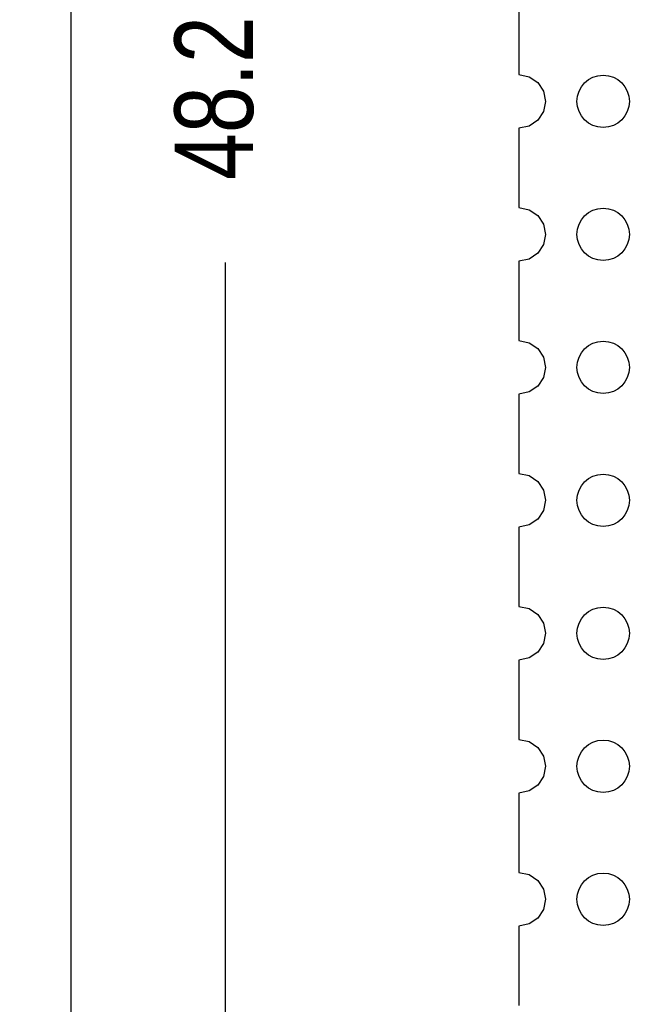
# Model space of a CAD drawing. Header units: inches. Extents: x -50 to 60, y -7 to 68.
# Tile 3 of 108: x -50 to -38, y 9 to 28. Entities that reach past the tile are written whole.
import ezdxf

# ---------------------------------------------------------------- set-up
doc = ezdxf.new("R2010")
doc.units = ezdxf.units.IN
doc.header["$LTSCALE"] = 1.21
doc.header["$MEASUREMENT"] = 0
doc.header["$PDMODE"] = 3
doc.header["$PDSIZE"] = 0.3125
doc.layers.get('0').update_dxf_attribs({"linetype": 'CONTINUOUS'})
doc.layers.get('Defpoints').update_dxf_attribs({"linetype": 'CONTINUOUS'})
doc.layers.add('DIM', color=3, linetype='CONTINUOUS')
doc.styles.get("Standard").update_dxf_attribs({"font": 'txt', "width": 0.8})
doc.dimstyles.get("Standard").update_dxf_attribs({"dimtxt": 0.15625, "dimasz": 0.1875, "dimexe": 0.125, "dimexo": 0.0625, "dimgap": 0.09, "dimtad": 0, "dimtih": 1, "dimtoh": 1, "dimzin": 4, "dimdsep": 46, "dimtxsty": 'STANDARD', "dimblk": '_FILLED', "dimblk1": '_FILLED', "dimblk2": '_FILLED', "dimcen": 0.09, "dimazin": 1, "dimtp": 0.01, "dimtm": 0.01, "dimtfac": 1, "dimtofl": 0, "dimtmove": 0, "dimatfit": 3, "dimldrblk": '_FILLED', "dimfxl": 1, "dimtolj": 1, "dimtzin": 4, "dimarcsym": 0})

# ---------------------------------------------------------------- blocks, each defined once
blk = doc.blocks.new('_FILLED')
at = {"color": 0, "linetype": 'ByBlock'}
blk.add_solid([(0, 0), (-1, 0.167), (-1, -0.167)], dxfattribs=at)
blk = doc.blocks.new('*D4')
at = {"layer": 'Defpoints', "color": 0}
for p in [(-38.888, 54.529), (-46.102, 6.269), (-38.888, 6.269)]:
    blk.add_point(p, dxfattribs=at)
at = {"layer": 'DIM', "color": 0, "lineweight": -2}
for p, q in [((-38.951, 54.529), (-46.227, 54.529)), ((-46.102, 53.029), (-46.102, 37.289)), ((-46.102, 7.769), (-46.102, 23.509)), ((-38.951, 6.269), (-46.227, 6.269))]:
    blk.add_line(p, q, dxfattribs=at)
at = {"layer": 'DIM', "color": 0, "lineweight": -2, "xscale": 1.5, "yscale": 1.5, "zscale": 1.5}
for p, rotation in [((-46.102, 54.529), 90), ((-46.102, 6.269), 270)]:
    blk.add_blockref('_FILLED', p, dxfattribs=dict(at, rotation=rotation))
at = {"layer": 'DIM', "color": 0, "insert": (-46.102, 30.399), "char_height": 1.5, "attachment_point": 5, "rotation": 90}
blk.add_mtext('\\A1;48.26(2.54*19)', dxfattribs=at)
blk = doc.blocks.new('*D10')
at = {"layer": 'Defpoints', "color": 0}
for p in [(-39.498, 59.049), (-49.051, 1.74), (-39.472, 1.74)]:
    blk.add_point(p, dxfattribs=at)
at = {"layer": 'DIM', "color": 0, "lineweight": -2}
for p, q in [((-39.561, 59.049), (-49.176, 59.049)), ((-49.051, 57.549), (-49.051, 32.284)), ((-49.051, 3.24), (-49.051, 28.504)), ((-39.535, 1.74), (-49.176, 1.74))]:
    blk.add_line(p, q, dxfattribs=at)
at = {"layer": 'DIM', "color": 0, "lineweight": -2, "xscale": 1.5, "yscale": 1.5, "zscale": 1.5}
for p, rotation in [((-49.051, 59.049), 90), ((-49.051, 1.74), 270)]:
    blk.add_blockref('_FILLED', p, dxfattribs=dict(at, rotation=rotation))
at = {"layer": 'DIM', "color": 0, "insert": (-49.051, 30.394), "char_height": 1.5, "attachment_point": 5, "rotation": 90}
blk.add_mtext('\\A1;57.3', dxfattribs=at)

msp = doc.modelspace()

# ---------------------------------------------------------------- linework, layer by layer
at = {"color": 7, "linetype": 'Continuous'}
for p, q in [((-40.502, 28.618), (-40.502, 27.099)), ((-40.502, 27.099), (-40.303, 27.06)), ((-40.303, 27.06), (-40.138, 26.949)), ((-40.138, 26.949), (-40.027, 26.784)), ((-40.027, 26.784), (-39.989, 26.589)), ((-39.989, 26.589), (-40.027, 26.393)), ((-40.027, 26.393), (-40.138, 26.228)), ((-40.138, 26.228), (-40.303, 26.118)), ((-40.303, 26.118), (-40.502, 26.078)), ((-40.502, 26.078), (-40.502, 24.559)), ((-40.502, 24.559), (-40.303, 24.52)), ((-40.303, 24.52), (-40.138, 24.409)), ((-40.138, 24.409), (-40.027, 24.244)), ((-40.027, 24.244), (-39.989, 24.049)), ((-39.989, 24.049), (-40.027, 23.853)), ((-40.027, 23.853), (-40.138, 23.688)), ((-40.303, 23.578), (-40.502, 23.538)), ((-40.502, 23.538), (-40.501, 22.019)), ((-40.138, 23.688), (-40.303, 23.578)), ((-40.501, 22.019), (-40.303, 21.98)), ((-40.303, 21.98), (-40.138, 21.869)), ((-40.138, 21.869), (-40.027, 21.704)), ((-40.027, 21.704), (-39.989, 21.509)), ((-39.989, 21.509), (-40.027, 21.313)), ((-40.027, 21.313), (-40.138, 21.148)), ((-40.138, 21.148), (-40.303, 21.038)), ((-40.303, 21.038), (-40.501, 20.998)), ((-40.501, 20.998), (-40.501, 19.479)), ((-40.501, 19.479), (-40.303, 19.44)), ((-40.303, 19.44), (-40.138, 19.329)), ((-40.138, 19.329), (-40.027, 19.164)), ((-40.027, 19.164), (-39.989, 18.969)), ((-39.989, 18.969), (-40.027, 18.773)), ((-40.027, 18.773), (-40.138, 18.608)), ((-40.303, 18.498), (-40.501, 18.458)), ((-40.501, 18.458), (-40.501, 16.939)), ((-40.138, 18.608), (-40.303, 18.498)), ((-40.501, 16.939), (-40.303, 16.9)), ((-40.303, 16.9), (-40.138, 16.789)), ((-40.138, 16.789), (-40.027, 16.624)), ((-40.027, 16.624), (-39.989, 16.429)), ((-39.989, 16.429), (-40.027, 16.233)), ((-40.027, 16.233), (-40.138, 16.068)), ((-40.138, 16.068), (-40.303, 15.958)), ((-40.303, 15.958), (-40.501, 15.918)), ((-40.501, 15.918), (-40.5, 14.399)), ((-40.5, 14.399), (-40.303, 14.36)), ((-40.303, 14.36), (-40.138, 14.249)), ((-40.138, 14.249), (-40.027, 14.084)), ((-40.027, 14.084), (-39.989, 13.889)), ((-39.989, 13.889), (-40.027, 13.693)), ((-40.027, 13.693), (-40.138, 13.528)), ((-40.303, 13.418), (-40.5, 13.378)), ((-40.5, 13.378), (-40.5, 11.859)), ((-40.138, 13.528), (-40.303, 13.418)), ((-40.5, 11.859), (-40.303, 11.82)), ((-40.303, 11.82), (-40.138, 11.709)), ((-40.138, 11.709), (-40.027, 11.544)), ((-40.027, 11.544), (-39.989, 11.349)), ((-39.989, 11.349), (-40.027, 11.153)), ((-40.027, 11.153), (-40.138, 10.988)), ((-40.138, 10.988), (-40.303, 10.878)), ((-40.303, 10.878), (-40.5, 10.838)), ((-40.5, 10.838), (-40.499, 9.319))]:
    msp.add_line(p, q, dxfattribs=at)
for centre in [(-38.888, 26.589), (-38.888, 24.049), (-38.888, 21.509), (-38.888, 18.969), (-38.888, 16.429), (-38.888, 13.889), (-38.888, 11.349)]:
    msp.add_circle(centre, 0.5, dxfattribs=at)

# ---------------------------------------------------------------- dimensions: what is measured, and where the dimension line sits
at = {"layer": 'DIM'}
for base, p1, p2, override, picture, middle in [((-49.051, 1.74), (-39.498, 59.049), (-39.472, 1.74), {"dimtxt": 1.5, "dimasz": 1.5, "dimtih": 0, "dimtoh": 0, "dimdec": 1, "dimzin": 0, "dimblk": '_FILLED', "dimcen": 0.198, "dimadec": 0, "dimazin": 0, "dimtp": 0, "dimtm": 0, "dimtdec": 4, "dimtzin": 0}, '*D10', (-49.051, 30.394)), ((-46.102, 6.269), (-38.888, 54.529), (-38.888, 6.269), {"dimtxt": 1.5, "dimasz": 1.5, "dimtih": 0, "dimtoh": 0, "dimzin": 0, "dimpost": '(2.54*19)', "dimtxsty": 'STANDARD', "dimcen": 0.198, "dimadec": 0, "dimazin": 0, "dimtp": 0, "dimtm": 0, "dimtdec": 4, "dimtzin": 0}, '*D4', (-46.102, 30.399))]:
    dim = msp.add_linear_dim(base=base, p1=p1, p2=p2, angle=90, dimstyle='STANDARD', override=override, dxfattribs=at)
    dim.commit()
    dim.dimension.update_dxf_attribs({"geometry": picture, "text_midpoint": middle})

doc.saveas('drawing.dxf')
